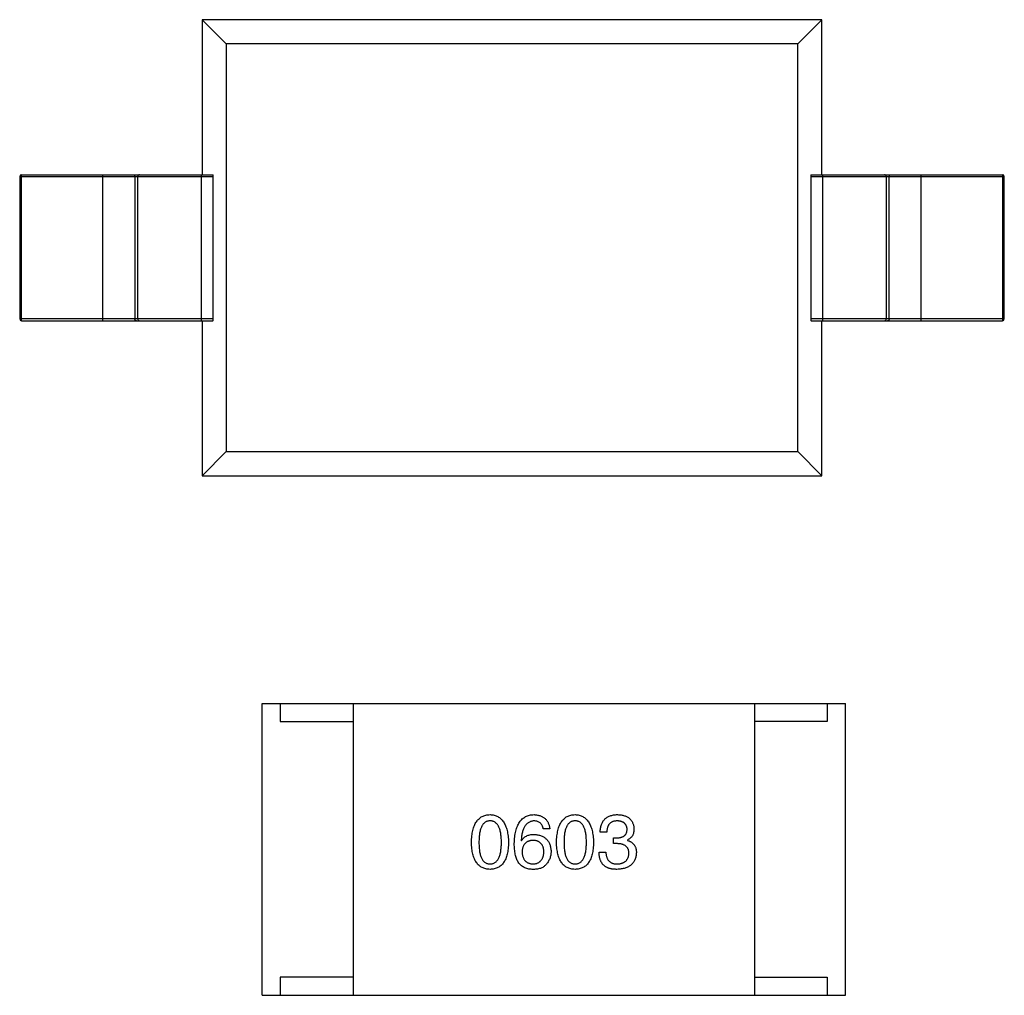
# Model space of a CAD drawing. Header units: millimetres. Extents: x 42 to 554, y 166 to 335.
# Tile 152 of 256: x 446.99 to 449.69, y 226.05 to 228.73. Entities that reach past the tile are written whole.
import ezdxf

# ---------------------------------------------------------------- set-up
doc = ezdxf.new("R2010")
doc.units = ezdxf.units.MM
doc.header["$LTSCALE"] = 30.734
doc.layers.get('0').update_dxf_attribs({"linetype": 'CONTINUOUS'})

msp = doc.modelspace()

# ---------------------------------------------------------------- linework, layer by layer
at = {"linetype": 'Continuous'}
for p, q in [((449.1867, 228.727), (447.4867, 228.727)), ((447.4867, 228.727), (447.5528, 228.6609)), ((447.4867, 228.727), (447.4867, 228.302)), ((449.1206, 228.6609), (449.1867, 228.727)), ((449.1867, 228.302), (449.1867, 228.727)), ((449.1206, 228.6609), (447.5528, 228.6609)), ((447.5528, 228.6609), (447.5528, 227.5431)), ((449.1206, 227.5431), (449.1206, 228.6609)), ((446.9867, 228.297), (447.5176, 228.297)), ((446.9867, 228.297), (446.9867, 227.907)), ((446.9917, 228.302), (447.5167, 228.302)), ((446.9917, 227.902), (446.9917, 228.302)), ((447.2147, 227.902), (447.2147, 228.302)), ((447.3022, 228.297), (447.3022, 227.907)), ((447.3102, 228.297), (447.3102, 227.907)), ((447.4852, 227.902), (447.4852, 228.302)), ((447.5176, 227.907), (447.5176, 228.297)), ((449.1558, 228.297), (449.6867, 228.297)), ((449.1558, 228.297), (449.1558, 227.907)), ((449.1567, 228.302), (449.6817, 228.302)), ((449.1882, 228.302), (449.1882, 227.902)), ((449.3632, 227.907), (449.3632, 228.297)), ((449.3712, 227.907), (449.3712, 228.297)), ((449.4587, 227.902), (449.4587, 228.302)), ((449.6817, 228.302), (449.6817, 227.902)), ((449.6867, 227.907), (449.6867, 228.297)), ((447.5176, 227.907), (446.9867, 227.907)), ((446.9917, 227.902), (447.5167, 227.902)), ((447.4867, 227.902), (447.4867, 227.477)), ((449.6867, 227.907), (449.1558, 227.907)), ((449.1567, 227.902), (449.6817, 227.902)), ((449.1867, 227.477), (449.1867, 227.902)), ((447.4867, 227.477), (447.5528, 227.5431)), ((447.5528, 227.5431), (449.1206, 227.5431)), ((449.1867, 227.477), (449.1206, 227.5431)), ((447.4867, 227.477), (449.1867, 227.477)), ((447.6514, 226.8531), (449.2514, 226.8531)), ((447.6514, 226.0531), (447.6514, 226.8531)), ((447.7014, 226.8531), (447.7014, 226.8031)), ((447.9014, 226.8531), (447.9014, 226.0531)), ((449.0014, 226.8531), (449.0014, 226.0531)), ((449.2014, 226.8531), (449.2014, 226.8031)), ((449.2514, 226.0531), (449.2514, 226.8531)), ((447.7014, 226.8031), (447.9014, 226.8031)), ((449.2014, 226.8031), (449.0014, 226.8031)), ((448.4406, 226.5089), (448.4225, 226.5089)), ((448.3619, 226.4769), (448.3627, 226.4761)), ((448.5967, 226.4999), (448.5786, 226.4999)), ((448.6147, 226.4843), (448.6245, 226.4843)), ((448.6147, 226.4688), (448.6147, 226.4843)), ((448.6532, 226.4786), (448.6532, 226.4778)), ((448.6237, 226.4688), (448.6147, 226.4688)), ((448.5753, 226.4458), (448.5942, 226.4458)), ((447.9014, 226.1031), (447.7014, 226.1031)), ((447.7014, 226.1031), (447.7014, 226.0531)), ((449.0014, 226.1031), (449.2014, 226.1031)), ((449.2014, 226.1031), (449.2014, 226.0531)), ((447.6514, 226.0531), (449.2514, 226.0531))]:
    msp.add_line(p, q, dxfattribs=at)
for centre, start, end in [((446.9917, 228.297), 90, 180), ((449.6817, 228.297), 0, 90), ((446.9917, 227.907), 180, 270), ((449.6817, 227.907), 270, 0)]:
    msp.add_arc(centre, 0.005, start, end, dxfattribs=at)
for centre, start_param, end_param in [((447.5167, 228.297), -1.570796, 0), ((449.1567, 228.297), 0, 1.570796), ((447.5167, 227.907), -3.141593, -1.570796), ((449.1567, 227.907), 1.570796, 3.141593)]:
    msp.add_ellipse(centre, major_axis=(0, 0.005), ratio=0.176327, start_param=start_param, end_param=end_param, dxfattribs=at)
for points, knots in [([(447.3022, 228.297), (447.3022, 228.2983), (447.3032, 228.3009), (447.3059, 228.302), (447.3072, 228.302)], [0, 0, 0, 0, 0.499804, 1, 1, 1, 1]), ([(447.3152, 228.302), (447.314, 228.302), (447.3113, 228.3009), (447.3102, 228.2983), (447.3102, 228.297)], [0, 0, 0, 0, 0.499752, 1, 1, 1, 1]), ([(449.3632, 228.297), (449.3632, 228.2983), (449.3621, 228.3009), (449.3595, 228.302), (449.3582, 228.302)], [0, 0, 0, 0, 0.499804, 1, 1, 1, 1]), ([(449.3662, 228.302), (449.3675, 228.302), (449.3702, 228.3009), (449.3712, 228.2983), (449.3712, 228.297)], [0, 0, 0, 0, 0.499752, 1, 1, 1, 1]), ([(447.3072, 227.902), (447.3059, 227.902), (447.3032, 227.9031), (447.3022, 227.9057), (447.3022, 227.907)], [0, 0, 0, 0, 0.499752, 1, 1, 1, 1]), ([(447.3102, 227.907), (447.3102, 227.9057), (447.3113, 227.9031), (447.314, 227.902), (447.3152, 227.902)], [0, 0, 0, 0, 0.499804, 1, 1, 1, 1]), ([(449.3582, 227.902), (449.3595, 227.902), (449.3621, 227.9031), (449.3632, 227.9057), (449.3632, 227.907)], [0, 0, 0, 0, 0.499752, 1, 1, 1, 1]), ([(449.3712, 227.907), (449.3712, 227.9057), (449.3702, 227.9031), (449.3675, 227.902), (449.3662, 227.902)], [0, 0, 0, 0, 0.499804, 1, 1, 1, 1]), ([(448.2256, 226.472), (448.2257, 226.4751), (448.2259, 226.481), (448.2267, 226.4895), (448.2278, 226.4975), (448.2293, 226.5049), (448.2312, 226.5118), (448.2334, 226.518), (448.236, 226.5237), (448.239, 226.5288), (448.2424, 226.5333), (448.2461, 226.5372), (448.2503, 226.5406), (448.2548, 226.5433), (448.2597, 226.5454), (448.2649, 226.547), (448.2706, 226.548), (448.2744, 226.5482), (448.2764, 226.5483)], [0, 0, 0, 0, 0.088823, 0.172287, 0.250296, 0.323438, 0.392244, 0.456221, 0.516635, 0.573871, 0.628, 0.680335, 0.731489, 0.782557, 0.834044, 0.886738, 0.942089, 1, 1, 1, 1]), ([(448.2764, 226.531), (448.2752, 226.531), (448.2728, 226.5309), (448.2693, 226.5302), (448.2661, 226.5291), (448.2631, 226.5274), (448.2604, 226.5253), (448.2578, 226.5228), (448.2556, 226.5197), (448.2536, 226.5162), (448.2518, 226.5123), (448.2502, 226.5079), (448.249, 226.503), (448.2479, 226.4977), (448.2471, 226.492), (448.2465, 226.4857), (448.2462, 226.479), (448.2461, 226.4744), (448.2461, 226.472)], [0, 0, 0, 0, 0.049764, 0.097007, 0.143217, 0.188577, 0.235116, 0.282997, 0.333719, 0.387776, 0.445989, 0.508679, 0.576563, 0.649481, 0.728235, 0.812722, 0.903548, 1, 1, 1, 1]), ([(448.2764, 226.5483), (448.2784, 226.5481), (448.2822, 226.5479), (448.2878, 226.5468), (448.293, 226.5452), (448.2978, 226.543), (448.3023, 226.5402), (448.3064, 226.5368), (448.3101, 226.5329), (448.3135, 226.5284), (448.3165, 226.5233), (448.3191, 226.5176), (448.3214, 226.5114), (448.3233, 226.5046), (448.3248, 226.4973), (448.326, 226.4894), (448.3269, 226.4809), (448.3271, 226.475), (448.3273, 226.472)], [0, 0, 0, 0, 0.057415, 0.112361, 0.16496, 0.216437, 0.267441, 0.318839, 0.371478, 0.426325, 0.483626, 0.544235, 0.608673, 0.677374, 0.750405, 0.828394, 0.911525, 1, 1, 1, 1]), ([(448.3076, 226.472), (448.3076, 226.4744), (448.3075, 226.479), (448.3072, 226.4857), (448.3066, 226.492), (448.3057, 226.4977), (448.3046, 226.503), (448.3033, 226.5079), (448.3017, 226.5123), (448.2999, 226.5162), (448.2978, 226.5197), (448.2955, 226.5228), (448.2929, 226.5253), (448.2901, 226.5274), (448.287, 226.5291), (448.2837, 226.5302), (448.2801, 226.5309), (448.2777, 226.531), (448.2764, 226.531)], [0, 0, 0, 0, 0.095719, 0.185854, 0.269738, 0.347952, 0.420315, 0.487894, 0.550245, 0.608186, 0.662454, 0.713283, 0.761375, 0.808209, 0.854301, 0.901312, 0.949396, 1, 1, 1, 1]), ([(448.343, 226.4688), (448.3431, 226.4719), (448.3433, 226.478), (448.3441, 226.4869), (448.3453, 226.4951), (448.3469, 226.5028), (448.3489, 226.5099), (448.3512, 226.5164), (448.354, 226.5223), (448.3572, 226.5275), (448.3608, 226.5323), (448.3648, 226.5364), (448.3692, 226.5399), (448.374, 226.5428), (448.3792, 226.5451), (448.3848, 226.5468), (448.3908, 226.5479), (448.395, 226.5481), (448.3971, 226.5483)], [0, 0, 0, 0, 0.087517, 0.169686, 0.246944, 0.319347, 0.387088, 0.450961, 0.511075, 0.567974, 0.622351, 0.675039, 0.726853, 0.778688, 0.83093, 0.884738, 0.941043, 1, 1, 1, 1]), ([(448.3971, 226.531), (448.3958, 226.5309), (448.3933, 226.5308), (448.3896, 226.5299), (448.3861, 226.5287), (448.3829, 226.5271), (448.3799, 226.5251), (448.3771, 226.5227), (448.3746, 226.5199), (448.3722, 226.5167), (448.3701, 226.5131), (448.3683, 226.5091), (448.3666, 226.5047), (448.3652, 226.4999), (448.364, 226.4947), (448.3631, 226.4892), (448.3623, 226.4832), (448.362, 226.4791), (448.3619, 226.4769)], [0, 0, 0, 0, 0.054741, 0.107075, 0.158339, 0.208382, 0.258772, 0.310045, 0.362765, 0.417822, 0.475982, 0.537466, 0.602901, 0.673037, 0.747247, 0.826291, 0.910782, 1, 1, 1, 1]), ([(448.3971, 226.5483), (448.3987, 226.5481), (448.4018, 226.5479), (448.4063, 226.5472), (448.4106, 226.5462), (448.4145, 226.545), (448.4182, 226.5435), (448.4217, 226.5417), (448.4248, 226.5396), (448.4277, 226.5373), (448.4303, 226.5346), (448.4326, 226.5318), (448.4346, 226.5286), (448.4364, 226.5252), (448.4379, 226.5215), (448.439, 226.5175), (448.44, 226.5133), (448.4404, 226.5104), (448.4406, 226.5089)], [0, 0, 0, 0, 0.073784, 0.144317, 0.211047, 0.274818, 0.336501, 0.395724, 0.453465, 0.510016, 0.566585, 0.622844, 0.680328, 0.739335, 0.800408, 0.863904, 0.93053, 1, 1, 1, 1]), ([(448.4225, 226.5089), (448.4221, 226.5107), (448.4214, 226.514), (448.4196, 226.5185), (448.4172, 226.5224), (448.4142, 226.5256), (448.4107, 226.5281), (448.4066, 226.5298), (448.4021, 226.5309), (448.3988, 226.531), (448.3971, 226.531)], [0, 0, 0, 0, 0.1439, 0.274233, 0.394478, 0.509388, 0.621911, 0.738504, 0.863414, 1, 1, 1, 1]), ([(448.4588, 226.472), (448.4589, 226.4751), (448.4591, 226.481), (448.4598, 226.4895), (448.4609, 226.4975), (448.4625, 226.5049), (448.4643, 226.5118), (448.4666, 226.518), (448.4692, 226.5237), (448.4722, 226.5288), (448.4755, 226.5333), (448.4793, 226.5372), (448.4834, 226.5406), (448.4879, 226.5433), (448.4928, 226.5454), (448.4981, 226.547), (448.5037, 226.548), (448.5076, 226.5482), (448.5096, 226.5483)], [0, 0, 0, 0, 0.088823, 0.172287, 0.250296, 0.323438, 0.392244, 0.456221, 0.516635, 0.573871, 0.628, 0.680335, 0.731489, 0.782557, 0.834044, 0.886738, 0.942089, 1, 1, 1, 1]), ([(448.5096, 226.531), (448.5084, 226.531), (448.506, 226.5309), (448.5025, 226.5302), (448.4992, 226.5291), (448.4962, 226.5274), (448.4935, 226.5253), (448.491, 226.5228), (448.4887, 226.5197), (448.4867, 226.5162), (448.485, 226.5123), (448.4834, 226.5079), (448.4822, 226.503), (448.481, 226.4977), (448.4803, 226.492), (448.4797, 226.4857), (448.4793, 226.479), (448.4793, 226.4744), (448.4793, 226.472)], [0, 0, 0, 0, 0.049764, 0.097007, 0.143217, 0.188577, 0.235116, 0.282997, 0.333719, 0.387776, 0.445989, 0.508679, 0.576563, 0.649481, 0.728235, 0.812722, 0.903548, 1, 1, 1, 1]), ([(448.5096, 226.5483), (448.5115, 226.5481), (448.5154, 226.5479), (448.5209, 226.5468), (448.5261, 226.5452), (448.5309, 226.543), (448.5354, 226.5402), (448.5395, 226.5368), (448.5432, 226.5329), (448.5466, 226.5284), (448.5496, 226.5233), (448.5523, 226.5176), (448.5545, 226.5114), (448.5564, 226.5046), (448.558, 226.4973), (448.5592, 226.4894), (448.56, 226.4809), (448.5603, 226.475), (448.5604, 226.472)], [0, 0, 0, 0, 0.057415, 0.112361, 0.16496, 0.216437, 0.267441, 0.318839, 0.371478, 0.426325, 0.483626, 0.544235, 0.608673, 0.677374, 0.750405, 0.828394, 0.911525, 1, 1, 1, 1]), ([(448.5407, 226.472), (448.5407, 226.4744), (448.5407, 226.479), (448.5403, 226.4857), (448.5397, 226.492), (448.5389, 226.4977), (448.5378, 226.503), (448.5365, 226.5079), (448.5349, 226.5123), (448.5331, 226.5162), (448.531, 226.5197), (448.5287, 226.5228), (448.5261, 226.5253), (448.5233, 226.5274), (448.5202, 226.5291), (448.5169, 226.5302), (448.5133, 226.5309), (448.5108, 226.531), (448.5096, 226.531)], [0, 0, 0, 0, 0.095719, 0.185854, 0.269738, 0.347952, 0.420315, 0.487894, 0.550245, 0.608186, 0.662454, 0.713283, 0.761375, 0.808209, 0.854301, 0.901312, 0.949396, 1, 1, 1, 1]), ([(448.5786, 226.4999), (448.5787, 226.5018), (448.5788, 226.5056), (448.5795, 226.511), (448.5804, 226.516), (448.5818, 226.5207), (448.5835, 226.525), (448.5856, 226.529), (448.588, 226.5326), (448.5909, 226.5358), (448.594, 226.5387), (448.5976, 226.5412), (448.6015, 226.5433), (448.6057, 226.545), (448.6103, 226.5464), (448.6153, 226.5474), (448.6206, 226.5481), (448.6243, 226.5482), (448.6262, 226.5483)], [0, 0, 0, 0, 0.074804, 0.144899, 0.211458, 0.274554, 0.334363, 0.392059, 0.448123, 0.503024, 0.558154, 0.613471, 0.670844, 0.729926, 0.792003, 0.857405, 0.926768, 1, 1, 1, 1]), ([(448.6253, 226.531), (448.6242, 226.531), (448.622, 226.531), (448.6188, 226.5306), (448.6159, 226.53), (448.6131, 226.5292), (448.6106, 226.5281), (448.6082, 226.5267), (448.6061, 226.5251), (448.6042, 226.5233), (448.6025, 226.5212), (448.601, 226.5189), (448.5997, 226.5163), (448.5987, 226.5135), (448.5978, 226.5104), (448.5973, 226.5071), (448.5968, 226.5036), (448.5967, 226.5012), (448.5967, 226.4999)], [0, 0, 0, 0, 0.069877, 0.136363, 0.198671, 0.257968, 0.315462, 0.370709, 0.425568, 0.479847, 0.535753, 0.592303, 0.651386, 0.713311, 0.778642, 0.84836, 0.921866, 1, 1, 1, 1]), ([(448.6524, 226.5081), (448.6523, 226.509), (448.6521, 226.5107), (448.6516, 226.5133), (448.651, 226.5156), (448.6501, 226.5178), (448.6491, 226.5199), (448.6478, 226.5217), (448.6464, 226.5234), (448.6448, 226.5249), (448.643, 226.5263), (448.6411, 226.5275), (448.6389, 226.5285), (448.6365, 226.5294), (448.634, 226.53), (448.6313, 226.5305), (448.6284, 226.5309), (448.6264, 226.531), (448.6253, 226.531)], [0, 0, 0, 0, 0.067655, 0.132224, 0.194132, 0.253145, 0.309858, 0.366002, 0.421361, 0.47702, 0.532632, 0.590536, 0.65067, 0.713258, 0.779588, 0.848803, 0.921949, 1, 1, 1, 1]), ([(448.6262, 226.5483), (448.6279, 226.5482), (448.6312, 226.548), (448.6361, 226.5473), (448.6407, 226.5465), (448.6449, 226.5453), (448.6488, 226.5439), (448.6525, 226.5421), (448.6558, 226.5402), (448.6588, 226.5379), (448.6615, 226.5353), (448.6638, 226.5325), (448.6659, 226.5294), (448.6676, 226.526), (448.669, 226.5223), (448.6701, 226.5184), (448.6709, 226.5141), (448.6711, 226.5112), (448.6712, 226.5097)], [0, 0, 0, 0, 0.077845, 0.151584, 0.221397, 0.287366, 0.350104, 0.410398, 0.467998, 0.524388, 0.579979, 0.635152, 0.690917, 0.747936, 0.806661, 0.867861, 0.932479, 1, 1, 1, 1]), ([(448.6245, 226.4843), (448.6256, 226.4844), (448.6277, 226.4845), (448.6308, 226.4848), (448.6337, 226.4854), (448.6364, 226.4861), (448.6389, 226.4869), (448.6411, 226.488), (448.6432, 226.4892), (448.645, 226.4906), (448.6467, 226.4922), (448.6481, 226.494), (448.6494, 226.4959), (448.6504, 226.498), (448.6512, 226.5003), (448.6518, 226.5027), (448.6522, 226.5054), (448.6523, 226.5072), (448.6524, 226.5081)], [0, 0, 0, 0, 0.079415, 0.154091, 0.22508, 0.29186, 0.355026, 0.415127, 0.472418, 0.528511, 0.583551, 0.638361, 0.693547, 0.750023, 0.807857, 0.868401, 0.932259, 1, 1, 1, 1]), ([(448.6712, 226.5097), (448.6712, 226.5079), (448.6711, 226.5043), (448.6703, 226.4993), (448.6688, 226.4946), (448.6669, 226.4904), (448.6643, 226.4867), (448.6612, 226.4835), (448.6574, 226.4807), (448.6546, 226.4793), (448.6532, 226.4786)], [0, 0, 0, 0, 0.143686, 0.277942, 0.40333, 0.521785, 0.638573, 0.755208, 0.874773, 1, 1, 1, 1]), ([(448.3627, 226.4761), (448.3635, 226.4776), (448.3652, 226.4804), (448.3684, 226.4841), (448.3721, 226.4872), (448.3762, 226.4898), (448.3808, 226.4917), (448.3858, 226.4932), (448.3913, 226.494), (448.3951, 226.4941), (448.3971, 226.4942)], [0, 0, 0, 0, 0.122276, 0.239997, 0.35611, 0.473903, 0.59404, 0.720428, 0.855383, 1, 1, 1, 1]), ([(448.3947, 226.4778), (448.3935, 226.4777), (448.3912, 226.4776), (448.3879, 226.4771), (448.3849, 226.4765), (448.382, 226.4755), (448.3793, 226.4744), (448.3769, 226.4729), (448.3747, 226.4713), (448.3727, 226.4694), (448.3709, 226.4673), (448.3693, 226.4649), (448.3679, 226.4623), (448.3668, 226.4595), (448.3659, 226.4564), (448.3651, 226.4531), (448.3646, 226.4495), (448.3644, 226.4471), (448.3643, 226.4458)], [0, 0, 0, 0, 0.070453, 0.136523, 0.199866, 0.260392, 0.318446, 0.374657, 0.430182, 0.485556, 0.541071, 0.598396, 0.657208, 0.718642, 0.783247, 0.851631, 0.923928, 1, 1, 1, 1]), ([(448.4242, 226.4466), (448.4241, 226.4478), (448.4239, 226.4502), (448.4234, 226.4537), (448.4227, 226.4569), (448.4218, 226.4599), (448.4206, 226.4627), (448.4193, 226.4652), (448.4177, 226.4675), (448.416, 226.4696), (448.414, 226.4714), (448.4119, 226.4731), (448.4095, 226.4744), (448.4069, 226.4756), (448.4042, 226.4765), (448.4012, 226.4771), (448.398, 226.4776), (448.3958, 226.4777), (448.3947, 226.4778)], [0, 0, 0, 0, 0.076288, 0.14871, 0.216387, 0.281386, 0.342528, 0.402111, 0.4591, 0.514852, 0.569974, 0.625644, 0.682226, 0.740156, 0.800362, 0.863471, 0.930116, 1, 1, 1, 1]), ([(448.3971, 226.4942), (448.3989, 226.494), (448.4025, 226.4937), (448.4076, 226.4928), (448.4124, 226.4916), (448.4169, 226.4901), (448.421, 226.4883), (448.4248, 226.4862), (448.4283, 226.4837), (448.4314, 226.4809), (448.4342, 226.4778), (448.4366, 226.4744), (448.4387, 226.4707), (448.4404, 226.4666), (448.4417, 226.4623), (448.4428, 226.4576), (448.4436, 226.4526), (448.4437, 226.4492), (448.4438, 226.4474)], [0, 0, 0, 0, 0.074228, 0.144548, 0.211288, 0.274576, 0.335162, 0.393915, 0.450599, 0.506657, 0.562409, 0.618617, 0.676096, 0.735061, 0.79654, 0.860906, 0.928473, 1, 1, 1, 1]), ([(448.6532, 226.4778), (448.6542, 226.4774), (448.6562, 226.4768), (448.659, 226.4757), (448.6615, 226.4744), (448.664, 226.473), (448.6662, 226.4713), (448.6682, 226.4696), (448.6701, 226.4677), (448.6717, 226.4657), (448.6731, 226.4635), (448.6744, 226.4612), (448.6754, 226.4587), (448.6763, 226.4561), (448.677, 226.4533), (448.6774, 226.4504), (448.6778, 226.4473), (448.6778, 226.4452), (448.6778, 226.4442)], [0, 0, 0, 0, 0.069445, 0.136039, 0.200011, 0.261745, 0.322328, 0.381403, 0.438864, 0.496655, 0.554398, 0.612391, 0.672266, 0.733005, 0.79604, 0.861293, 0.928785, 1, 1, 1, 1]), ([(448.2764, 226.3983), (448.2744, 226.3983), (448.2706, 226.3985), (448.2649, 226.3995), (448.2597, 226.401), (448.2548, 226.4031), (448.2503, 226.4057), (448.2461, 226.4089), (448.2424, 226.4127), (448.239, 226.4171), (448.236, 226.422), (448.2334, 226.4275), (448.2312, 226.4336), (448.2293, 226.4402), (448.2278, 226.4473), (448.2267, 226.4551), (448.2259, 226.4634), (448.2257, 226.4691), (448.2256, 226.472)], [0, 0, 0, 0, 0.059135, 0.115606, 0.169241, 0.221578, 0.273261, 0.324749, 0.377329, 0.431642, 0.488541, 0.548597, 0.612232, 0.680174, 0.752504, 0.829777, 0.912307, 1, 1, 1, 1]), ([(448.2461, 226.472), (448.2461, 226.4697), (448.2462, 226.465), (448.2465, 226.4583), (448.2471, 226.4521), (448.2479, 226.4463), (448.249, 226.441), (448.2502, 226.4362), (448.2518, 226.4318), (448.2536, 226.4278), (448.2556, 226.4243), (448.2578, 226.4213), (448.2603, 226.4187), (448.2631, 226.4167), (448.2661, 226.415), (448.2693, 226.4138), (448.2728, 226.4132), (448.2752, 226.4131), (448.2764, 226.413)], [0, 0, 0, 0, 0.096457, 0.187288, 0.27178, 0.350132, 0.423455, 0.491343, 0.554037, 0.612253, 0.666313, 0.717038, 0.764921, 0.811214, 0.856775, 0.902988, 0.950234, 1, 1, 1, 1]), ([(448.2764, 226.413), (448.2777, 226.4131), (448.2802, 226.4132), (448.2837, 226.414), (448.287, 226.4153), (448.2901, 226.417), (448.293, 226.4191), (448.2955, 226.4217), (448.2978, 226.4247), (448.2999, 226.4282), (448.3017, 226.4322), (448.3033, 226.4365), (448.3046, 226.4414), (448.3057, 226.4466), (448.3066, 226.4524), (448.3072, 226.4585), (448.3075, 226.4651), (448.3076, 226.4697), (448.3076, 226.472)], [0, 0, 0, 0, 0.050879, 0.099377, 0.146973, 0.193618, 0.240619, 0.289461, 0.34047, 0.395283, 0.453059, 0.515633, 0.582666, 0.655287, 0.732971, 0.815933, 0.905166, 1, 1, 1, 1]), ([(448.3273, 226.472), (448.3272, 226.4691), (448.327, 226.4634), (448.3262, 226.4551), (448.3251, 226.4473), (448.3236, 226.4402), (448.3217, 226.4336), (448.3195, 226.4275), (448.3169, 226.4221), (448.3139, 226.4171), (448.3105, 226.4127), (448.3067, 226.4089), (448.3026, 226.4057), (448.2981, 226.4031), (448.2932, 226.401), (448.2879, 226.3995), (448.2823, 226.3985), (448.2784, 226.3983), (448.2764, 226.3983)], [0, 0, 0, 0, 0.08769, 0.170218, 0.24749, 0.319818, 0.387758, 0.451391, 0.511445, 0.568185, 0.622681, 0.67526, 0.726746, 0.778428, 0.830764, 0.884397, 0.940866, 1, 1, 1, 1]), ([(448.3537, 226.4179), (448.3528, 226.4195), (448.351, 226.4227), (448.3489, 226.4279), (448.3471, 226.4336), (448.3456, 226.4398), (448.3444, 226.4464), (448.3436, 226.4534), (448.3431, 226.4609), (448.343, 226.4661), (448.343, 226.4688)], [0, 0, 0, 0, 0.101889, 0.209155, 0.322694, 0.442863, 0.569758, 0.70479, 0.848502, 1, 1, 1, 1]), ([(448.5096, 226.3983), (448.5076, 226.3983), (448.5037, 226.3985), (448.4981, 226.3995), (448.4928, 226.401), (448.4879, 226.4031), (448.4834, 226.4057), (448.4793, 226.4089), (448.4755, 226.4127), (448.4722, 226.4171), (448.4692, 226.422), (448.4666, 226.4275), (448.4643, 226.4336), (448.4625, 226.4402), (448.4609, 226.4473), (448.4598, 226.4551), (448.4591, 226.4634), (448.4589, 226.4691), (448.4588, 226.472)], [0, 0, 0, 0, 0.059135, 0.115606, 0.169241, 0.221578, 0.273261, 0.324749, 0.377329, 0.431642, 0.488541, 0.548597, 0.612232, 0.680174, 0.752504, 0.829777, 0.912307, 1, 1, 1, 1]), ([(448.4793, 226.472), (448.4793, 226.4697), (448.4793, 226.465), (448.4797, 226.4583), (448.4803, 226.4521), (448.4811, 226.4463), (448.4822, 226.441), (448.4834, 226.4362), (448.485, 226.4318), (448.4867, 226.4278), (448.4887, 226.4243), (448.491, 226.4213), (448.4935, 226.4187), (448.4963, 226.4167), (448.4992, 226.415), (448.5025, 226.4138), (448.506, 226.4132), (448.5084, 226.4131), (448.5096, 226.413)], [0, 0, 0, 0, 0.096457, 0.187288, 0.27178, 0.350132, 0.423455, 0.491343, 0.554037, 0.612253, 0.666313, 0.717038, 0.764921, 0.811214, 0.856775, 0.902988, 0.950234, 1, 1, 1, 1]), ([(448.5096, 226.413), (448.5108, 226.4131), (448.5133, 226.4132), (448.5169, 226.414), (448.5202, 226.4153), (448.5233, 226.417), (448.5261, 226.4191), (448.5287, 226.4217), (448.531, 226.4247), (448.5331, 226.4282), (448.5349, 226.4322), (448.5365, 226.4365), (448.5378, 226.4414), (448.5389, 226.4466), (448.5397, 226.4524), (448.5403, 226.4585), (448.5407, 226.4651), (448.5407, 226.4697), (448.5407, 226.472)], [0, 0, 0, 0, 0.050879, 0.099377, 0.146973, 0.193618, 0.240619, 0.289461, 0.34047, 0.395283, 0.453059, 0.515633, 0.582666, 0.655287, 0.732971, 0.815933, 0.905166, 1, 1, 1, 1]), ([(448.5604, 226.472), (448.5603, 226.4691), (448.5601, 226.4634), (448.5593, 226.4551), (448.5582, 226.4473), (448.5567, 226.4402), (448.5549, 226.4336), (448.5526, 226.4275), (448.55, 226.4221), (448.547, 226.4171), (448.5437, 226.4127), (448.5399, 226.4089), (448.5358, 226.4057), (448.5312, 226.4031), (448.5263, 226.401), (448.5211, 226.3995), (448.5155, 226.3985), (448.5116, 226.3983), (448.5096, 226.3983)], [0, 0, 0, 0, 0.08769, 0.170218, 0.24749, 0.319818, 0.387758, 0.451391, 0.511445, 0.568185, 0.622681, 0.67526, 0.726746, 0.778428, 0.830764, 0.884397, 0.940866, 1, 1, 1, 1]), ([(448.6573, 226.4417), (448.6573, 226.4428), (448.6573, 226.4449), (448.6569, 226.448), (448.6562, 226.4509), (448.6553, 226.4535), (448.6541, 226.456), (448.6526, 226.4582), (448.6509, 226.4602), (448.6489, 226.462), (448.6467, 226.4636), (448.6442, 226.465), (448.6414, 226.4662), (448.6383, 226.4671), (448.6351, 226.4679), (448.6315, 226.4684), (448.6277, 226.4687), (448.6251, 226.4687), (448.6237, 226.4688)], [0, 0, 0, 0, 0.066518, 0.129194, 0.188613, 0.245254, 0.300032, 0.353805, 0.407079, 0.461108, 0.516272, 0.574141, 0.634837, 0.699275, 0.767504, 0.840272, 0.917505, 1, 1, 1, 1]), ([(448.3643, 226.4458), (448.3644, 226.4445), (448.3646, 226.442), (448.3651, 226.4383), (448.3659, 226.435), (448.3668, 226.4318), (448.368, 226.4289), (448.3694, 226.4262), (448.371, 226.4238), (448.3729, 226.4216), (448.3749, 226.4196), (448.3773, 226.418), (448.3797, 226.4165), (448.3825, 226.4153), (448.3854, 226.4143), (448.3886, 226.4137), (448.3919, 226.4132), (448.3943, 226.4131), (448.3955, 226.413)], [0, 0, 0, 0, 0.076467, 0.148148, 0.216496, 0.280559, 0.342274, 0.401168, 0.458322, 0.514073, 0.569257, 0.62465, 0.68124, 0.739113, 0.799947, 0.862804, 0.929597, 1, 1, 1, 1]), ([(448.3955, 226.413), (448.3966, 226.4131), (448.3987, 226.4133), (448.4018, 226.4138), (448.4047, 226.4146), (448.4074, 226.4157), (448.4099, 226.4169), (448.4122, 226.4185), (448.4143, 226.4202), (448.4162, 226.4222), (448.4179, 226.4244), (448.4194, 226.4269), (448.4207, 226.4296), (448.4218, 226.4326), (448.4227, 226.4357), (448.4234, 226.4392), (448.4239, 226.4428), (448.4241, 226.4453), (448.4242, 226.4466)], [0, 0, 0, 0, 0.066682, 0.130303, 0.190802, 0.248749, 0.30534, 0.361219, 0.415721, 0.471765, 0.528279, 0.586428, 0.64659, 0.710143, 0.776461, 0.846692, 0.921137, 1, 1, 1, 1]), ([(448.4438, 226.4474), (448.4438, 226.4457), (448.4437, 226.4422), (448.443, 226.4372), (448.4418, 226.4323), (448.4402, 226.4275), (448.4381, 226.423), (448.4356, 226.4186), (448.4326, 226.4144), (448.4303, 226.4119), (448.4291, 226.4106)], [0, 0, 0, 0, 0.12904, 0.253809, 0.377066, 0.499122, 0.621469, 0.744665, 0.870607, 1, 1, 1, 1]), ([(448.5975, 226.4032), (448.5966, 226.4036), (448.5949, 226.4044), (448.5925, 226.406), (448.5902, 226.4076), (448.5881, 226.4095), (448.5861, 226.4115), (448.5843, 226.4138), (448.5827, 226.4162), (448.5812, 226.4188), (448.58, 226.4215), (448.5788, 226.4245), (448.5778, 226.4276), (448.577, 226.4309), (448.5763, 226.4344), (448.5758, 226.438), (448.5755, 226.4418), (448.5754, 226.4445), (448.5753, 226.4458)], [0, 0, 0, 0, 0.056906, 0.113264, 0.168825, 0.223843, 0.279195, 0.335267, 0.392098, 0.450414, 0.51054, 0.572219, 0.636652, 0.703156, 0.773102, 0.845505, 0.921063, 1, 1, 1, 1]), ([(448.5942, 226.4458), (448.5942, 226.4445), (448.5943, 226.4419), (448.5948, 226.4382), (448.5955, 226.4347), (448.5964, 226.4315), (448.5975, 226.4285), (448.5989, 226.4258), (448.6005, 226.4234), (448.6023, 226.4212), (448.6044, 226.4193), (448.6067, 226.4176), (448.6093, 226.4161), (448.6121, 226.415), (448.615, 226.4141), (448.6183, 226.4135), (448.6217, 226.4131), (448.6241, 226.413), (448.6253, 226.413)], [0, 0, 0, 0, 0.07723, 0.149593, 0.217944, 0.282232, 0.34411, 0.402297, 0.458791, 0.513966, 0.568538, 0.623291, 0.679957, 0.737243, 0.798142, 0.86118, 0.928728, 1, 1, 1, 1]), ([(448.6778, 226.4442), (448.6777, 226.4424), (448.6774, 226.4389), (448.6765, 226.4338), (448.6753, 226.4291), (448.6736, 226.4247), (448.6716, 226.4206), (448.6692, 226.4169), (448.6664, 226.4135), (448.6633, 226.4105), (448.6597, 226.4078), (448.6558, 226.4054), (448.6515, 226.4033), (448.6468, 226.4017), (448.6418, 226.4003), (448.6364, 226.3992), (448.6306, 226.3985), (448.6266, 226.3984), (448.6245, 226.3983)], [0, 0, 0, 0, 0.068236, 0.132937, 0.194125, 0.253174, 0.310181, 0.365986, 0.421096, 0.476216, 0.532352, 0.590232, 0.649824, 0.71274, 0.778406, 0.848058, 0.921922, 1, 1, 1, 1]), ([(448.6253, 226.413), (448.6266, 226.4131), (448.629, 226.4133), (448.6324, 226.4138), (448.6357, 226.4145), (448.6387, 226.4154), (448.6415, 226.4164), (448.644, 226.4178), (448.6464, 226.4192), (448.6485, 226.4209), (448.6504, 226.4229), (448.6521, 226.425), (448.6535, 226.4273), (448.6547, 226.4298), (448.6558, 226.4325), (448.6565, 226.4354), (448.6571, 226.4385), (448.6572, 226.4406), (448.6573, 226.4417)], [0, 0, 0, 0, 0.076694, 0.149502, 0.218019, 0.283183, 0.345589, 0.405199, 0.462852, 0.519478, 0.575313, 0.630559, 0.687006, 0.744638, 0.804006, 0.866059, 0.931486, 1, 1, 1, 1]), ([(448.3922, 226.3983), (448.3901, 226.3984), (448.3861, 226.3986), (448.3803, 226.3997), (448.3749, 226.4013), (448.3698, 226.4035), (448.3652, 226.4062), (448.3609, 226.4096), (448.357, 226.4134), (448.3548, 226.4164), (448.3537, 226.4179)], [0, 0, 0, 0, 0.137449, 0.267856, 0.393219, 0.514735, 0.63397, 0.753734, 0.874967, 1, 1, 1, 1]), ([(448.4291, 226.4106), (448.4281, 226.4095), (448.4262, 226.4074), (448.4228, 226.4048), (448.4189, 226.4026), (448.4145, 226.4008), (448.4096, 226.3995), (448.4042, 226.3986), (448.3984, 226.3982), (448.3943, 226.3982), (448.3922, 226.3983)], [0, 0, 0, 0, 0.105033, 0.21147, 0.321511, 0.438526, 0.563605, 0.698055, 0.843218, 1, 1, 1, 1]), ([(448.6245, 226.3983), (448.6231, 226.3983), (448.6204, 226.3983), (448.6165, 226.3985), (448.6127, 226.3989), (448.6092, 226.3995), (448.6059, 226.4001), (448.6029, 226.401), (448.6001, 226.402), (448.5983, 226.4028), (448.5975, 226.4032)], [0, 0, 0, 0, 0.15115, 0.29371, 0.429149, 0.55661, 0.677302, 0.791017, 0.898045, 1, 1, 1, 1])]:
    msp.add_open_spline(points, degree=3, knots=knots, dxfattribs=at)

doc.saveas('drawing.dxf')
